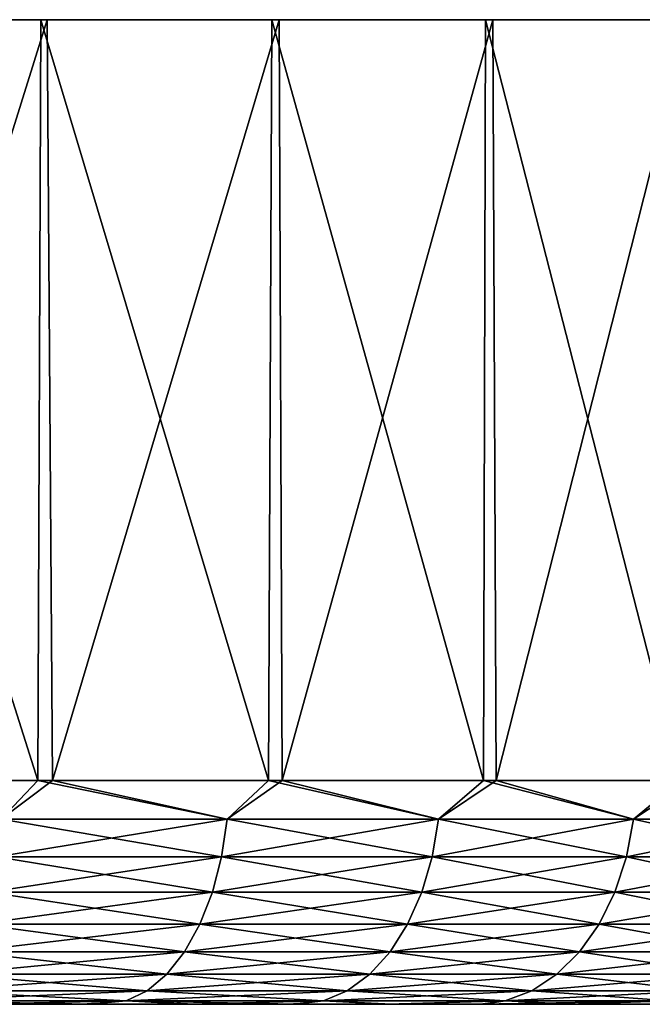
# Model space of a CAD drawing. Header units: metres. Extents: x -106 to 264, y -111 to 81.
# Tile 145 of 256: x 91 to 98, y 70 to 81. Entities that reach past the tile are written whole.
import ezdxf

# ---------------------------------------------------------------- set-up
doc = ezdxf.new("R2010")
doc.units = ezdxf.units.M
doc.layers.add('solid_20422013', color=7, linetype='CONTINUOUS')

msp = doc.modelspace()

# ---------------------------------------------------------------- linework, layer by layer
at = {"layer": 'solid_20422013'}
for points in [[(88.339615, 80.599998, -27.564747), (91.032692, 72.099998, -26.245014), (88.30851, 72.099998, -27.578236)], [(88.339615, 80.599998, -27.564747), (91.064796, 80.599998, -26.225109), (91.032692, 72.099998, -26.245014)], [(88.339615, 80.599998, -27.564747), (88.399208, 80.599998, 27.539022), (91.064796, 80.599998, -26.225109)], [(91.135933, 80.599998, 26.185276), (88.399208, 80.599998, 27.539022), (88.480087, 72.099998, 27.504137)], [(91.064796, 80.599998, -26.225109), (88.399208, 80.599998, 27.539022), (91.135933, 80.599998, 26.185276)], [(91.135933, 80.599998, 26.185276), (88.480087, 72.099998, 27.504137), (91.195915, 72.099998, 26.153971)], [(91.064796, 80.599998, -26.225109), (93.608345, 72.099998, -24.643549), (91.032692, 72.099998, -26.245014)], [(91.064796, 80.599998, -26.225109), (93.646889, 80.599998, -24.616077), (93.608345, 72.099998, -24.643549)], [(91.064796, 80.599998, -26.225109), (91.135933, 80.599998, 26.185276), (93.646889, 80.599998, -24.616077)], [(93.725922, 80.599998, 24.560667), (91.135933, 80.599998, 26.185276), (91.195915, 72.099998, 26.153971)], [(93.646889, 80.599998, -24.616077), (91.135933, 80.599998, 26.185276), (93.725922, 80.599998, 24.560667)], [(93.725922, 80.599998, 24.560667), (91.195915, 72.099998, 26.153971), (93.761536, 72.099998, 24.536491)], [(93.646889, 80.599998, -24.616077), (96.009132, 72.099998, -22.790211), (93.608345, 72.099998, -24.643549)], [(93.646889, 80.599998, -24.616077), (96.032593, 80.599998, -22.770456), (96.009132, 72.099998, -22.790211)], [(93.646889, 80.599998, -24.616077), (93.725922, 80.599998, 24.560667), (96.032593, 80.599998, -22.770456)], [(96.114021, 80.599998, 22.700268), (93.725922, 80.599998, 24.560667), (93.761536, 72.099998, 24.536491)], [(96.032593, 80.599998, -22.770456), (93.725922, 80.599998, 24.560667), (96.114021, 80.599998, 22.700268)], [(96.114021, 80.599998, 22.700268), (93.761536, 72.099998, 24.536491), (96.150734, 72.099998, 22.668232)], [(96.032593, 80.599998, -22.770456), (98.210526, 72.099998, -20.703938), (96.009132, 72.099998, -22.790211)], [(96.032593, 80.599998, -22.770456), (98.224319, 80.599998, -20.689877), (98.210526, 72.099998, -20.703938)], [(96.032593, 80.599998, -22.770456), (96.114021, 80.599998, 22.700268), (98.224319, 80.599998, -20.689877)], [(98.303162, 80.599998, 20.606421), (96.114021, 80.599998, 22.700268), (96.150734, 72.099998, 22.668232)], [(98.224319, 80.599998, -20.689877), (96.114021, 80.599998, 22.700268), (98.303162, 80.599998, 20.606421)], [(98.303162, 80.599998, 20.606421), (96.150734, 72.099998, 22.668232), (98.339088, 72.099998, 20.568285)], [(90.624245, 71.668884, -26.424608), (88.30851, 72.099998, -27.578236), (91.032692, 72.099998, -26.245014)], [(90.624245, 71.668884, 26.424608), (91.195915, 72.099998, 26.153971), (88.480087, 72.099998, 27.504137)], [(90.624245, 71.668884, 26.424608), (93.146301, 71.668884, 24.912949), (91.195915, 72.099998, 26.153971)], [(93.146301, 71.668884, -24.912949), (90.624245, 71.668884, -26.424608), (91.032692, 72.099998, -26.245014)], [(93.146301, 71.668884, -24.912949), (91.032692, 72.099998, -26.245014), (93.608345, 72.099998, -24.643549)], [(93.146301, 71.668884, 24.912949), (93.761536, 72.099998, 24.536491), (91.195915, 72.099998, 26.153971)], [(93.146301, 71.668884, 24.912949), (95.508041, 71.668884, 23.161364), (93.761536, 72.099998, 24.536491)], [(95.508041, 71.668884, -23.161364), (93.146301, 71.668884, -24.912949), (93.608345, 72.099998, -24.643549)], [(95.508041, 71.668884, -23.161364), (93.608345, 72.099998, -24.643549), (96.009132, 72.099998, -22.790211)], [(95.508041, 71.668884, 23.161364), (96.150734, 72.099998, 22.668232), (93.761536, 72.099998, 24.536491)], [(95.508041, 71.668884, 23.161364), (97.686722, 71.668884, 21.18672), (96.150734, 72.099998, 22.668232)], [(97.686722, 71.668884, -21.18672), (95.508041, 71.668884, -23.161364), (96.009132, 72.099998, -22.790211)], [(97.686722, 71.668884, -21.18672), (96.009132, 72.099998, -22.790211), (98.210526, 72.099998, -20.703938)], [(97.686722, 71.668884, 21.18672), (98.339088, 72.099998, 20.568285), (96.150734, 72.099998, 22.668232)], [(97.686722, 71.668884, 21.18672), (99.661362, 71.668884, 19.008039), (98.339088, 72.099998, 20.568285)], [(99.661362, 71.668884, -19.008039), (97.686722, 71.668884, -21.18672), (98.210526, 72.099998, -20.703938)], [(90.571251, 71.247414, -26.32546), (90.624245, 71.668884, -26.424608), (93.146301, 71.668884, -24.912949)], [(93.083839, 71.247414, -24.819473), (90.571251, 71.247414, -26.32546), (93.146301, 71.668884, -24.912949)], [(90.571251, 71.247414, 26.32546), (93.083839, 71.247414, 24.819473), (90.624245, 71.668884, 26.424608)], [(93.083839, 71.247414, 24.819473), (93.146301, 71.668884, 24.912949), (90.624245, 71.668884, 26.424608)], [(93.083839, 71.247414, -24.819473), (93.146301, 71.668884, -24.912949), (95.508041, 71.668884, -23.161364)], [(95.436722, 71.247414, -23.074459), (93.083839, 71.247414, -24.819473), (95.508041, 71.668884, -23.161364)], [(93.083839, 71.247414, 24.819473), (95.436722, 71.247414, 23.074459), (93.146301, 71.668884, 24.912949)], [(95.436722, 71.247414, 23.074459), (95.508041, 71.668884, 23.161364), (93.146301, 71.668884, 24.912949)], [(95.436722, 71.247414, -23.074459), (95.508041, 71.668884, -23.161364), (97.686722, 71.668884, -21.18672)], [(97.607224, 71.247414, -21.107225), (95.436722, 71.247414, -23.074459), (97.686722, 71.668884, -21.18672)], [(95.436722, 71.247414, 23.074459), (97.607224, 71.247414, 21.107225), (95.508041, 71.668884, 23.161364)], [(97.607224, 71.247414, 21.107225), (97.686722, 71.668884, 21.18672), (95.508041, 71.668884, 23.161364)], [(97.607224, 71.247414, -21.107225), (97.686722, 71.668884, -21.18672), (99.661362, 71.668884, -19.008039)], [(99.574463, 71.247414, -18.93672), (97.607224, 71.247414, -21.107225), (99.661362, 71.668884, -19.008039)], [(97.607224, 71.247414, 21.107225), (99.574463, 71.247414, 18.93672), (97.686722, 71.668884, 21.18672)], [(99.574463, 71.247414, 18.93672), (99.661362, 71.668884, 19.008039), (97.686722, 71.668884, 21.18672)], [(90.484528, 70.851891, -26.163212), (90.571251, 71.247414, -26.32546), (93.083839, 71.247414, -24.819473)], [(92.981628, 70.851891, -24.666506), (90.484528, 70.851891, -26.163212), (93.083839, 71.247414, -24.819473)], [(90.484528, 70.851891, 26.163212), (92.981628, 70.851891, 24.666506), (90.571251, 71.247414, 26.32546)], [(92.981628, 70.851891, 24.666506), (93.083839, 71.247414, 24.819473), (90.571251, 71.247414, 26.32546)], [(92.981628, 70.851891, -24.666506), (93.083839, 71.247414, -24.819473), (95.436722, 71.247414, -23.074459)], [(95.320007, 70.851891, -22.932247), (92.981628, 70.851891, -24.666506), (95.436722, 71.247414, -23.074459)], [(92.981628, 70.851891, 24.666506), (95.320007, 70.851891, 22.932247), (93.083839, 71.247414, 24.819473)], [(95.320007, 70.851891, 22.932247), (95.436722, 71.247414, 23.074459), (93.083839, 71.247414, 24.819473)], [(95.320007, 70.851891, -22.932247), (95.436722, 71.247414, -23.074459), (97.607224, 71.247414, -21.107225)], [(97.477135, 70.851891, -20.977139), (95.320007, 70.851891, -22.932247), (97.607224, 71.247414, -21.107225)], [(95.320007, 70.851891, 22.932247), (97.477135, 70.851891, 20.977139), (95.436722, 71.247414, 23.074459)], [(97.477135, 70.851891, 20.977139), (97.607224, 71.247414, 21.107225), (95.436722, 71.247414, 23.074459)], [(97.477135, 70.851891, -20.977139), (97.607224, 71.247414, -21.107225), (99.574463, 71.247414, -18.93672)], [(99.432243, 70.851891, -18.820009), (97.477135, 70.851891, -20.977139), (99.574463, 71.247414, -18.93672)], [(97.477135, 70.851891, 20.977139), (99.432243, 70.851891, 18.820009), (97.607224, 71.247414, 21.107225)], [(99.432243, 70.851891, 18.820009), (99.574463, 71.247414, 18.93672), (97.607224, 71.247414, 21.107225)], [(90.366714, 70.49437, -25.942801), (90.484528, 70.851891, -26.163212), (92.981628, 70.851891, -24.666506)], [(92.842781, 70.49437, -24.458704), (90.366714, 70.49437, -25.942801), (92.981628, 70.851891, -24.666506)], [(90.366714, 70.49437, 25.942801), (92.842781, 70.49437, 24.458704), (90.484528, 70.851891, 26.163212)], [(92.842781, 70.49437, 24.458704), (92.981628, 70.851891, 24.666506), (90.484528, 70.851891, 26.163212)], [(92.842781, 70.49437, -24.458704), (92.981628, 70.851891, -24.666506), (95.320007, 70.851891, -22.932247)], [(95.161461, 70.49437, -22.739056), (92.842781, 70.49437, -24.458704), (95.320007, 70.851891, -22.932247)], [(92.842781, 70.49437, 24.458704), (95.161461, 70.49437, 22.739056), (92.981628, 70.851891, 24.666506)], [(95.161461, 70.49437, 22.739056), (95.320007, 70.851891, 22.932247), (92.981628, 70.851891, 24.666506)], [(95.161461, 70.49437, -22.739056), (95.320007, 70.851891, -22.932247), (97.477135, 70.851891, -20.977139)], [(97.300415, 70.49437, -20.800417), (95.161461, 70.49437, -22.739056), (97.477135, 70.851891, -20.977139)], [(95.161461, 70.49437, 22.739056), (97.300415, 70.49437, 20.800417), (95.320007, 70.851891, 22.932247)], [(97.300415, 70.49437, 20.800417), (97.477135, 70.851891, 20.977139), (95.320007, 70.851891, 22.932247)], [(97.300415, 70.49437, -20.800417), (97.477135, 70.851891, -20.977139), (99.432243, 70.851891, -18.820009)], [(99.239052, 70.49437, -18.661461), (97.300415, 70.49437, -20.800417), (99.432243, 70.851891, -18.820009)], [(97.300415, 70.49437, 20.800417), (99.239052, 70.49437, 18.661461), (97.477135, 70.851891, 20.977139)], [(99.239052, 70.49437, 18.661461), (99.432243, 70.851891, 18.820009), (97.477135, 70.851891, 20.977139)], [(90.221405, 70.18573, -25.670938), (90.366714, 70.49437, -25.942801), (92.842781, 70.49437, -24.458704)], [(92.671524, 70.18573, -24.202394), (90.221405, 70.18573, -25.670938), (92.842781, 70.49437, -24.458704)], [(90.221405, 70.18573, 25.670938), (92.671524, 70.18573, 24.202394), (90.366714, 70.49437, 25.942801)], [(92.671524, 70.18573, 24.202394), (92.842781, 70.49437, 24.458704), (90.366714, 70.49437, 25.942801)], [(92.671524, 70.18573, -24.202394), (92.842781, 70.49437, -24.458704), (95.161461, 70.49437, -22.739056)], [(94.965904, 70.18573, -22.500767), (92.671524, 70.18573, -24.202394), (95.161461, 70.49437, -22.739056)], [(92.671524, 70.18573, 24.202394), (94.965904, 70.18573, 22.500767), (92.842781, 70.49437, 24.458704)], [(94.965904, 70.18573, 22.500767), (95.161461, 70.49437, 22.739056), (92.842781, 70.49437, 24.458704)], [(94.965904, 70.18573, -22.500767), (95.161461, 70.49437, -22.739056), (97.300415, 70.49437, -20.800417)], [(97.082443, 70.18573, -20.582443), (94.965904, 70.18573, -22.500767), (97.300415, 70.49437, -20.800417)], [(94.965904, 70.18573, 22.500767), (97.082443, 70.18573, 20.582443), (95.161461, 70.49437, 22.739056)], [(97.082443, 70.18573, 20.582443), (97.300415, 70.49437, 20.800417), (95.161461, 70.49437, 22.739056)], [(97.082443, 70.18573, -20.582443), (97.300415, 70.49437, -20.800417), (99.239052, 70.49437, -18.661461)], [(99.000763, 70.18573, -18.465902), (97.082443, 70.18573, -20.582443), (99.239052, 70.49437, -18.661461)], [(97.082443, 70.18573, 20.582443), (99.000763, 70.18573, 18.465902), (97.300415, 70.49437, 20.800417)], [(99.000763, 70.18573, 18.465902), (99.239052, 70.49437, 18.661461), (97.300415, 70.49437, 20.800417)], [(90.053009, 69.935371, -25.355904), (90.221405, 70.18573, -25.670938), (92.671524, 70.18573, -24.202394)], [(92.473061, 69.935371, -23.90538), (90.053009, 69.935371, -25.355904), (92.671524, 70.18573, -24.202394)], [(90.053009, 69.935371, 25.355904), (92.473061, 69.935371, 23.90538), (90.221405, 70.18573, 25.670938)], [(92.473061, 69.935371, 23.90538), (92.671524, 70.18573, 24.202394), (90.221405, 70.18573, 25.670938)], [(92.473061, 69.935371, -23.90538), (92.671524, 70.18573, -24.202394), (94.965904, 70.18573, -22.500767)], [(94.739288, 69.935371, -22.224634), (92.473061, 69.935371, -23.90538), (94.965904, 70.18573, -22.500767)], [(92.473061, 69.935371, 23.90538), (94.739288, 69.935371, 22.224634), (92.671524, 70.18573, 24.202394)], [(94.739288, 69.935371, 22.224634), (94.965904, 70.18573, 22.500767), (92.671524, 70.18573, 24.202394)], [(94.739288, 69.935371, -22.224634), (94.965904, 70.18573, -22.500767), (97.082443, 70.18573, -20.582443)], [(96.829857, 69.935371, -20.329855), (94.739288, 69.935371, -22.224634), (97.082443, 70.18573, -20.582443)], [(94.739288, 69.935371, 22.224634), (96.829857, 69.935371, 20.329855), (94.965904, 70.18573, 22.500767)], [(96.829857, 69.935371, 20.329855), (97.082443, 70.18573, 20.582443), (94.965904, 70.18573, 22.500767)], [(96.829857, 69.935371, -20.329855), (97.082443, 70.18573, -20.582443), (99.000763, 70.18573, -18.465902)], [(98.724632, 69.935371, -18.239286), (96.829857, 69.935371, -20.329855), (99.000763, 70.18573, -18.465902)], [(96.829857, 69.935371, 20.329855), (98.724632, 69.935371, 18.239286), (97.082443, 70.18573, 20.582443)], [(98.724632, 69.935371, 18.239286), (99.000763, 70.18573, 18.465902), (97.082443, 70.18573, 20.582443)], [(89.866669, 69.750916, -25.007284), (90.053009, 69.935371, -25.355904), (92.473061, 69.935371, -23.90538)], [(92.253448, 69.750916, -23.576704), (89.866669, 69.750916, -25.007284), (92.473061, 69.935371, -23.90538)], [(89.866669, 69.750916, 25.007284), (92.253448, 69.750916, 23.576704), (90.053009, 69.935371, 25.355904)], [(92.253448, 69.750916, 23.576704), (92.473061, 69.935371, 23.90538), (90.053009, 69.935371, 25.355904)], [(92.253448, 69.750916, -23.576704), (92.473061, 69.935371, -23.90538), (94.739288, 69.935371, -22.224634)], [(94.48851, 69.750916, -21.919067), (92.253448, 69.750916, -23.576704), (94.739288, 69.935371, -22.224634)], [(92.253448, 69.750916, 23.576704), (94.48851, 69.750916, 21.919067), (92.473061, 69.935371, 23.90538)], [(94.48851, 69.750916, 21.919067), (94.739288, 69.935371, 22.224634), (92.473061, 69.935371, 23.90538)], [(94.48851, 69.750916, -21.919067), (94.739288, 69.935371, -22.224634), (96.829857, 69.935371, -20.329855)], [(96.550339, 69.750916, -20.050339), (94.48851, 69.750916, -21.919067), (96.829857, 69.935371, -20.329855)], [(94.48851, 69.750916, 21.919067), (96.550339, 69.750916, 20.050339), (94.739288, 69.935371, 22.224634)], [(96.550339, 69.750916, 20.050339), (96.829857, 69.935371, 20.329855), (94.739288, 69.935371, 22.224634)], [(96.550339, 69.750916, -20.050339), (96.829857, 69.935371, -20.329855), (98.724632, 69.935371, -18.239286)], [(98.419067, 69.750916, -17.988514), (96.550339, 69.750916, -20.050339), (98.724632, 69.935371, -18.239286)], [(96.550339, 69.750916, 20.050339), (98.419067, 69.750916, 17.988514), (96.829857, 69.935371, 20.329855)], [(98.419067, 69.750916, 17.988514), (98.724632, 69.935371, 18.239286), (96.829857, 69.935371, 20.329855)], [(89.866669, 69.750916, 25.007284), (89.668053, 69.637978, 24.635695), (92.019363, 69.637978, 23.226372)], [(92.253448, 69.750916, -23.576704), (92.019363, 69.637978, -23.226372), (89.668053, 69.637978, -24.635695)], [(92.253448, 69.750916, -23.576704), (89.668053, 69.637978, -24.635695), (89.866669, 69.750916, -25.007284)], [(89.866669, 69.750916, 25.007284), (92.019363, 69.637978, 23.226372), (92.253448, 69.750916, 23.576704)], [(92.253448, 69.750916, 23.576704), (92.019363, 69.637978, 23.226372), (94.221222, 69.637978, 21.593367)], [(94.48851, 69.750916, -21.919067), (94.221222, 69.637978, -21.593367), (92.019363, 69.637978, -23.226372)], [(94.48851, 69.750916, -21.919067), (92.019363, 69.637978, -23.226372), (92.253448, 69.750916, -23.576704)], [(92.253448, 69.750916, 23.576704), (94.221222, 69.637978, 21.593367), (94.48851, 69.750916, 21.919067)], [(94.48851, 69.750916, 21.919067), (94.221222, 69.637978, 21.593367), (96.252403, 69.637978, 19.752405)], [(96.550339, 69.750916, -20.050339), (96.252403, 69.637978, -19.752405), (94.221222, 69.637978, -21.593367)], [(96.550339, 69.750916, -20.050339), (94.221222, 69.637978, -21.593367), (94.48851, 69.750916, -21.919067)], [(94.48851, 69.750916, 21.919067), (96.252403, 69.637978, 19.752405), (96.550339, 69.750916, 20.050339)], [(96.550339, 69.750916, 20.050339), (96.252403, 69.637978, 19.752405), (98.093369, 69.637978, 17.721218)], [(98.419067, 69.750916, -17.988514), (98.093369, 69.637978, -17.721218), (96.252403, 69.637978, -19.752405)], [(98.419067, 69.750916, -17.988514), (96.252403, 69.637978, -19.752405), (96.550339, 69.750916, -20.050339)], [(96.550339, 69.750916, 20.050339), (98.093369, 69.637978, 17.721218), (98.419067, 69.750916, 17.988514)], [(89.668053, 69.637978, 24.635695), (90.38221, 69.599998, 23.736639), (91.605392, 69.599998, 22.97821)], [(92.019363, 69.637978, 23.226372), (89.668053, 69.637978, 24.635695), (91.605392, 69.599998, 22.97821)], [(89.668053, 69.637978, -24.635695), (92.019363, 69.637978, -23.226372), (90.303154, 69.599998, -23.782438)], [(92.019363, 69.637978, -23.226372), (91.535835, 69.599998, -23.023512), (90.303154, 69.599998, -23.782438)], [(92.019363, 69.637978, -23.226372), (92.717781, 69.599998, -22.20882), (91.535835, 69.599998, -23.023512)], [(92.019363, 69.637978, 23.226372), (91.605392, 69.599998, 22.97821), (92.77887, 69.599998, 22.164089)], [(92.019363, 69.637978, 23.226372), (92.77887, 69.599998, 22.164089), (93.903633, 69.599998, 21.292868)], [(94.221222, 69.637978, 21.593367), (92.019363, 69.637978, 23.226372), (93.903633, 69.599998, 21.292868)], [(92.019363, 69.637978, -23.226372), (94.221222, 69.637978, -21.593367), (92.717781, 69.599998, -22.20882)], [(94.221222, 69.637978, -21.593367), (93.84996, 69.599998, -21.33666), (92.717781, 69.599998, -22.20882)], [(94.221222, 69.637978, -21.593367), (94.93718, 69.599998, -20.404127), (93.84996, 69.599998, -21.33666)], [(94.221222, 69.637978, 21.593367), (93.903633, 69.599998, 21.292868), (94.984276, 69.599998, 20.361753)], [(96.252403, 69.637978, 19.752405), (94.221222, 69.637978, 21.593367), (94.984276, 69.599998, 20.361753)], [(94.221222, 69.637978, -21.593367), (96.252403, 69.637978, -19.752405), (94.93718, 69.599998, -20.404127)], [(96.252403, 69.637978, -19.752405), (95.973671, 69.599998, -19.417221), (94.93718, 69.599998, -20.404127)], [(96.252403, 69.637978, 19.752405), (94.984276, 69.599998, 20.361753), (96.015121, 69.599998, 19.376009)], [(98.093369, 69.637978, -17.721218), (96.953644, 69.599998, -18.381945), (95.973671, 69.599998, -19.417221)], [(96.252403, 69.637978, -19.752405), (98.093369, 69.637978, -17.721218), (95.973671, 69.599998, -19.417221)], [(96.252403, 69.637978, 19.752405), (96.015121, 69.599998, 19.376009), (96.990471, 69.599998, 18.340895)], [(98.093369, 69.637978, 17.721218), (96.252403, 69.637978, 19.752405), (96.990471, 69.599998, 18.340895)], [(98.093369, 69.637978, -17.721218), (97.879822, 69.599998, -17.294495), (96.953644, 69.599998, -18.381945)], [(98.093369, 69.637978, 17.721218), (96.990471, 69.599998, 18.340895), (97.913376, 69.599998, 17.252502)], [(90.303154, 69.599998, -23.782438), (91.535835, 69.599998, -23.023512), (90.38221, 69.599998, 23.736639)], [(91.535835, 69.599998, -23.023512), (91.605392, 69.599998, 22.97821), (90.38221, 69.599998, 23.736639)], [(91.535835, 69.599998, -23.023512), (92.717781, 69.599998, -22.20882), (91.605392, 69.599998, 22.97821)], [(92.717781, 69.599998, -22.20882), (92.77887, 69.599998, 22.164089), (91.605392, 69.599998, 22.97821)], [(92.717781, 69.599998, -22.20882), (93.84996, 69.599998, -21.33666), (92.77887, 69.599998, 22.164089)], [(93.84996, 69.599998, -21.33666), (93.903633, 69.599998, 21.292868), (92.77887, 69.599998, 22.164089)], [(93.84996, 69.599998, -21.33666), (94.93718, 69.599998, -20.404127), (93.903633, 69.599998, 21.292868)], [(94.93718, 69.599998, -20.404127), (94.984276, 69.599998, 20.361753), (93.903633, 69.599998, 21.292868)], [(94.93718, 69.599998, -20.404127), (95.973671, 69.599998, -19.417221), (94.984276, 69.599998, 20.361753)], [(95.973671, 69.599998, -19.417221), (96.015121, 69.599998, 19.376009), (94.984276, 69.599998, 20.361753)], [(95.973671, 69.599998, -19.417221), (96.953644, 69.599998, -18.381945), (96.015121, 69.599998, 19.376009)], [(96.953644, 69.599998, -18.381945), (96.990471, 69.599998, 18.340895), (96.015121, 69.599998, 19.376009)], [(96.953644, 69.599998, -18.381945), (97.879822, 69.599998, -17.294495), (96.990471, 69.599998, 18.340895)], [(97.879822, 69.599998, -17.294495), (97.913376, 69.599998, 17.252502), (96.990471, 69.599998, 18.340895)]]:
    msp.add_3dface(points, dxfattribs=at)

doc.saveas('drawing.dxf')
